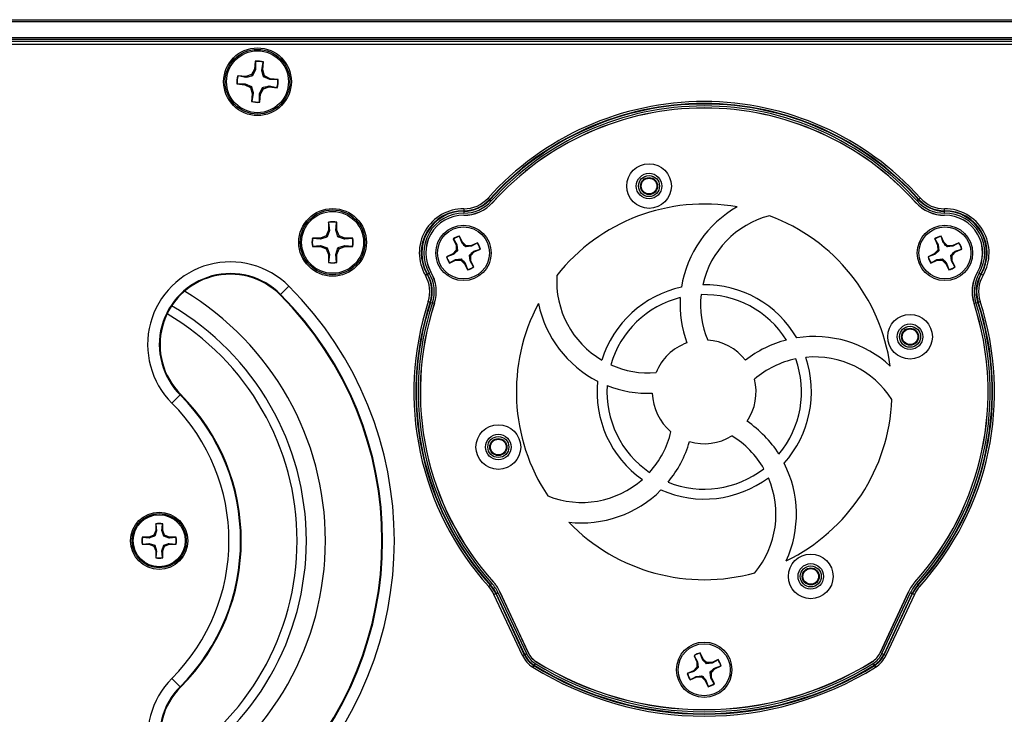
# Model space of a CAD drawing. Header units: inches. Extents: x 0.3 to 33.8, y 0.2 to 21.7.
# Tile 14 of 72: x 8.177 to 8.673, y 9.859 to 10.209. Entities that reach past the tile are written whole.
import ezdxf

# ---------------------------------------------------------------- set-up
doc = ezdxf.new("R2010")
doc.units = ezdxf.units.IN
doc.header["$MEASUREMENT"] = 0

msp = doc.modelspace()

# ---------------------------------------------------------------- linework, layer by layer
at = {"color": 7, "linetype": 'Continuous', "lineweight": 25}
for p, q in [((3.732059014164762, 10.20923298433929), (13.31205901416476, 10.20923298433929)), ((13.31205901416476, 10.2082329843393), (3.732059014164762, 10.2082329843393)), ((3.732059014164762, 10.20023298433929), (13.31205901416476, 10.20023298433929)), ((13.31205901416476, 10.19923298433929), (3.732059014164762, 10.19923298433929)), ((13.31205901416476, 10.19823298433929), (3.732059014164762, 10.19823298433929)), ((9.318124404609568, 10.19673298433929), (7.725993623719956, 10.19673298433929)), ((8.295930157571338, 10.18832153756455), (8.2955552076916, 10.18428397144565)), ((8.29599328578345, 10.1881730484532), (8.295930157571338, 10.18832153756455)), ((8.29599328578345, 10.1881730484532), (8.296023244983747, 10.18414483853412)), ((8.299211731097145, 10.18384873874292), (8.29998294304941, 10.18780254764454)), ((8.299697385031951, 10.1838993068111), (8.300072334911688, 10.18793687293)), ((8.29998294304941, 10.18780254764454), (8.300072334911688, 10.18793687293)), ((8.2955552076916, 10.18428397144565), (8.294107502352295, 10.18153880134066)), ((8.296023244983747, 10.18414483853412), (8.29460609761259, 10.18093812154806)), ((8.296023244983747, 10.18414483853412), (8.2955552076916, 10.18428397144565)), ((8.299211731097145, 10.18384873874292), (8.299697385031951, 10.1838993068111)), ((8.300614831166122, 10.18093449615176), (8.299697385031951, 10.1838993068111)), ((8.286868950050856, 10.17691725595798), (8.286720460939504, 10.17685412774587)), ((8.286720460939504, 10.17685412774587), (8.290758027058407, 10.17647917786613)), ((8.286868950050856, 10.17691725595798), (8.290897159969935, 10.17694721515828)), ((8.29114269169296, 10.18062135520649), (8.287105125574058, 10.18099630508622)), ((8.287239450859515, 10.18090691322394), (8.287105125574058, 10.18099630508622)), ((8.291193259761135, 10.18013570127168), (8.287239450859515, 10.18090691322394)), ((8.290897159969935, 10.17694721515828), (8.290758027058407, 10.17647917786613)), ((8.290897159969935, 10.17694721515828), (8.294103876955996, 10.17553006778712)), ((8.294107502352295, 10.18153880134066), (8.29114269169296, 10.18062135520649)), ((8.291193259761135, 10.18013570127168), (8.29114269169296, 10.18062135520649)), ((8.29460609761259, 10.18093812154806), (8.294107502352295, 10.18153880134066)), ((8.300014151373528, 10.18043590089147), (8.300614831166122, 10.18093449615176)), ((8.303220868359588, 10.17901875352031), (8.300014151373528, 10.18043590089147)), ((8.303360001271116, 10.17948679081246), (8.300614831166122, 10.18093449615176)), ((8.303220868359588, 10.17901875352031), (8.303360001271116, 10.17948679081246)), ((8.307249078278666, 10.17904871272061), (8.303220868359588, 10.17901875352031)), ((8.30739756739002, 10.17911184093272), (8.303360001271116, 10.17948679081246)), ((8.307249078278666, 10.17904871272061), (8.30739756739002, 10.17911184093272)), ((8.290758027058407, 10.17647917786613), (8.293503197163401, 10.17503147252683)), ((8.294103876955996, 10.17553006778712), (8.293503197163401, 10.17503147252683)), ((8.293503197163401, 10.17503147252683), (8.294420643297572, 10.1720666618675)), ((8.294420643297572, 10.1720666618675), (8.294045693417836, 10.16802909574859)), ((8.294906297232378, 10.17211722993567), (8.294135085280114, 10.16816342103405)), ((8.294906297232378, 10.17211722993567), (8.294420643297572, 10.1720666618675)), ((8.298094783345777, 10.17182113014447), (8.299511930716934, 10.17502784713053)), ((8.298124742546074, 10.16779292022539), (8.298094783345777, 10.17182113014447)), ((8.298094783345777, 10.17182113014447), (8.298562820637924, 10.17168199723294)), ((8.298562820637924, 10.17168199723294), (8.300010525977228, 10.17442716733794)), ((8.299511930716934, 10.17502784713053), (8.300010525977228, 10.17442716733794)), ((8.300010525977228, 10.17442716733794), (8.302975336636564, 10.17534461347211)), ((8.302924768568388, 10.17583026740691), (8.302975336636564, 10.17534461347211)), ((8.302924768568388, 10.17583026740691), (8.306878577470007, 10.17505905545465)), ((8.302975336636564, 10.17534461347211), (8.307012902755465, 10.17496966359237)), ((8.306878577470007, 10.17505905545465), (8.307012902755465, 10.17496966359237)), ((8.294135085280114, 10.16816342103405), (8.294045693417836, 10.16802909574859)), ((8.298124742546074, 10.16779292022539), (8.298187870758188, 10.16764443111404)), ((8.298187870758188, 10.16764443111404), (8.298562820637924, 10.17168199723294)), ((8.413181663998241, 10.11938446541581), (8.413913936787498, 10.11872769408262)), ((8.41409851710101, 10.11856214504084), (8.413913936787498, 10.11872769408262)), ((8.41409851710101, 10.11856214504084), (8.414830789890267, 10.11790537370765)), ((8.630019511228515, 10.11856214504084), (8.629287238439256, 10.11790537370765)), ((8.630019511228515, 10.11856214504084), (8.630204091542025, 10.11872769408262)), ((8.630936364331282, 10.11938446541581), (8.630204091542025, 10.11872769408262)), ((8.400963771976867, 10.11275437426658), (8.400956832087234, 10.11177074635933)), ((8.400963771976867, 10.11275437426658), (8.40096552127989, 10.1130023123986)), ((8.400972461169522, 10.11398594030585), (8.40096552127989, 10.1130023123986)), ((8.643152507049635, 10.1130023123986), (8.643145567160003, 10.11398594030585)), ((8.643154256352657, 10.11275437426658), (8.643152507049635, 10.1130023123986)), ((8.64316119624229, 10.11177074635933), (8.643154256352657, 10.11275437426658)), ((8.332808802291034, 10.10319771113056), (8.331621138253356, 10.10033043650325)), ((8.333287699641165, 10.10310245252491), (8.332173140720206, 10.0997784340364)), ((8.332808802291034, 10.10725264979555), (8.332808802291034, 10.10319771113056)), ((8.332885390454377, 10.10711063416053), (8.332808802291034, 10.10725264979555)), ((8.333287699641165, 10.10310245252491), (8.332808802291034, 10.10319771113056)), ((8.332885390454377, 10.10711063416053), (8.333287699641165, 10.10310245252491)), ((8.336489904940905, 10.10310245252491), (8.336892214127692, 10.10711063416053)), ((8.336489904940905, 10.10310245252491), (8.336968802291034, 10.10319771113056)), ((8.336892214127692, 10.10711063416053), (8.336968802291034, 10.10725264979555)), ((8.336968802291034, 10.10319771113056), (8.336968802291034, 10.10725264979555)), ((8.338156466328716, 10.10033043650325), (8.336968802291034, 10.10319771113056)), ((8.328753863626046, 10.09914277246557), (8.324698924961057, 10.09914277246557)), ((8.32484094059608, 10.09906618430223), (8.324698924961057, 10.09914277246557)), ((8.328849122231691, 10.09866387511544), (8.32484094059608, 10.09906618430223)), ((8.331621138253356, 10.10033043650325), (8.328753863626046, 10.09914277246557)), ((8.328849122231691, 10.09866387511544), (8.328753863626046, 10.09914277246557)), ((8.332173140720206, 10.0997784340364), (8.331621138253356, 10.10033043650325)), ((8.337604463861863, 10.0997784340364), (8.338156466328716, 10.10033043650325)), ((8.340928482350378, 10.09866387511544), (8.337604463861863, 10.0997784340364)), ((8.341023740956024, 10.09914277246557), (8.338156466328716, 10.10033043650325)), ((8.340928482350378, 10.09866387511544), (8.341023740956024, 10.09914277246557)), ((8.34493666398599, 10.09906618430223), (8.340928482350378, 10.09866387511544)), ((8.345078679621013, 10.09914277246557), (8.341023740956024, 10.09914277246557)), ((8.34493666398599, 10.09906618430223), (8.345078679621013, 10.09914277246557)), ((8.39568629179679, 10.09880141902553), (8.397094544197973, 10.09570116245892)), ((8.395794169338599, 10.0987194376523), (8.39568629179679, 10.09880141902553)), ((8.395794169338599, 10.0987194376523), (8.397493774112, 10.09579464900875)), ((8.39885763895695, 10.10011098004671), (8.398866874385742, 10.10024615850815)), ((8.399942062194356, 10.09690675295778), (8.39885763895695, 10.10011098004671)), ((8.400275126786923, 10.09714590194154), (8.398866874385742, 10.10024615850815)), ((8.63817340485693, 10.09880141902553), (8.63958165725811, 10.09570116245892)), ((8.638281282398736, 10.0987194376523), (8.63817340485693, 10.09880141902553)), ((8.638281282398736, 10.0987194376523), (8.639980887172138, 10.09579464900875)), ((8.641344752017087, 10.10011098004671), (8.64135398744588, 10.10024615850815)), ((8.642429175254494, 10.09690675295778), (8.641344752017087, 10.10011098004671)), ((8.64276223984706, 10.09714590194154), (8.64135398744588, 10.10024615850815)), ((8.32484094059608, 10.09505936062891), (8.324698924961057, 10.09498277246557)), ((8.324698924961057, 10.09498277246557), (8.328753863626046, 10.09498277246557)), ((8.32484094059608, 10.09505936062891), (8.328849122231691, 10.0954616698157)), ((8.328849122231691, 10.0954616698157), (8.328753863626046, 10.09498277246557)), ((8.328753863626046, 10.09498277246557), (8.331621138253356, 10.09379510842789)), ((8.328849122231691, 10.0954616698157), (8.332173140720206, 10.09434711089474)), ((8.332173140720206, 10.09434711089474), (8.331621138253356, 10.09379510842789)), ((8.331621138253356, 10.09379510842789), (8.332808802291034, 10.09092783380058)), ((8.336489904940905, 10.09102309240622), (8.337604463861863, 10.09434711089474)), ((8.336968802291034, 10.09092783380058), (8.338156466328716, 10.09379510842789)), ((8.337604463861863, 10.09434711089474), (8.338156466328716, 10.09379510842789)), ((8.338156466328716, 10.09379510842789), (8.341023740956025, 10.09498277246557)), ((8.340928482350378, 10.0954616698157), (8.34493666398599, 10.09505936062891)), ((8.340928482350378, 10.0954616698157), (8.341023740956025, 10.09498277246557)), ((8.341023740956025, 10.09498277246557), (8.345078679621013, 10.09498277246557)), ((8.34493666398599, 10.09505936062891), (8.345078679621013, 10.09498277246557)), ((8.397182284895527, 10.09309648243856), (8.395402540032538, 10.09119265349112)), ((8.397493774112, 10.09579464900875), (8.397094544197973, 10.09570116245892)), ((8.397094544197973, 10.09570116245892), (8.397182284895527, 10.09309648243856)), ((8.397796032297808, 10.09286614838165), (8.397182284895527, 10.09309648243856)), ((8.397493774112, 10.09579464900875), (8.397796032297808, 10.09286614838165)), ((8.399942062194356, 10.09690675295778), (8.400275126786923, 10.09714590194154)), ((8.402178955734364, 10.09536615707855), (8.400275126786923, 10.09714590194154)), ((8.40194862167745, 10.09475240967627), (8.402178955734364, 10.09536615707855)), ((8.404877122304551, 10.09505466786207), (8.40194862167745, 10.09475240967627)), ((8.404783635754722, 10.0954538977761), (8.402178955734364, 10.09536615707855)), ((8.407883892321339, 10.09686215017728), (8.404783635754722, 10.0954538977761)), ((8.404877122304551, 10.09505466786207), (8.404783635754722, 10.0954538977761)), ((8.40780191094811, 10.09675427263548), (8.404877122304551, 10.09505466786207)), ((8.405989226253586, 10.09260637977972), (8.409193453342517, 10.09369080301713)), ((8.405989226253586, 10.09260637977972), (8.406228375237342, 10.09227331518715)), ((8.406228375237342, 10.09227331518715), (8.409328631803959, 10.09368156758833)), ((8.40780191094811, 10.09675427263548), (8.407883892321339, 10.09686215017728)), ((8.409193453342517, 10.09369080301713), (8.409328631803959, 10.09368156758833)), ((8.639669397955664, 10.09309648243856), (8.637889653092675, 10.09119265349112)), ((8.639980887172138, 10.09579464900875), (8.63958165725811, 10.09570116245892)), ((8.63958165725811, 10.09570116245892), (8.639669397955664, 10.09309648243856)), ((8.640283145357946, 10.09286614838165), (8.639669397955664, 10.09309648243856)), ((8.639980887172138, 10.09579464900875), (8.640283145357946, 10.09286614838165)), ((8.642429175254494, 10.09690675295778), (8.64276223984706, 10.09714590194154)), ((8.644666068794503, 10.09536615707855), (8.64276223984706, 10.09714590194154)), ((8.64443573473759, 10.09475240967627), (8.644666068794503, 10.09536615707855)), ((8.64736423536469, 10.09505466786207), (8.64443573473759, 10.09475240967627)), ((8.64727074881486, 10.0954538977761), (8.644666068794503, 10.09536615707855)), ((8.650371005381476, 10.09686215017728), (8.64727074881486, 10.0954538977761)), ((8.64736423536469, 10.09505466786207), (8.64727074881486, 10.0954538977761)), ((8.650289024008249, 10.09675427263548), (8.64736423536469, 10.09505466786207)), ((8.648476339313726, 10.09260637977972), (8.651680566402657, 10.09369080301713)), ((8.648476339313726, 10.09260637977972), (8.64871548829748, 10.09227331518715)), ((8.64871548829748, 10.09227331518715), (8.651815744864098, 10.09368156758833)), ((8.650289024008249, 10.09675427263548), (8.650371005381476, 10.09686215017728)), ((8.651680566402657, 10.09369080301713), (8.651815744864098, 10.09368156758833)), ((8.333287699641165, 10.09102309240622), (8.332808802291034, 10.09092783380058)), ((8.332808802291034, 10.09092783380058), (8.332808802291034, 10.08687289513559)), ((8.333287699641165, 10.09102309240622), (8.332885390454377, 10.08701491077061)), ((8.336892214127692, 10.08701491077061), (8.336489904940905, 10.09102309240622)), ((8.336489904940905, 10.09102309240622), (8.336968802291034, 10.09092783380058)), ((8.336968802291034, 10.08687289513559), (8.336968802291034, 10.09092783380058)), ((8.395402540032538, 10.09119265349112), (8.39230228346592, 10.08978440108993)), ((8.392437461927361, 10.08977516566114), (8.39230228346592, 10.08978440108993)), ((8.395641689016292, 10.09085958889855), (8.392437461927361, 10.08977516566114)), ((8.39374702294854, 10.08660381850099), (8.396847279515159, 10.08801207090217)), ((8.393829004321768, 10.08671169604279), (8.39675379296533, 10.08841130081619)), ((8.395641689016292, 10.09085958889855), (8.395402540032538, 10.09119265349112)), ((8.39675379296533, 10.08841130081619), (8.399682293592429, 10.088713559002)), ((8.39675379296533, 10.08841130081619), (8.396847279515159, 10.08801207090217)), ((8.396847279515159, 10.08801207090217), (8.399451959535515, 10.08809981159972)), ((8.399682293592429, 10.088713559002), (8.399451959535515, 10.08809981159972)), ((8.399451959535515, 10.08809981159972), (8.401355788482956, 10.08632006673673)), ((8.404137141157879, 10.08767131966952), (8.403834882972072, 10.09059982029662)), ((8.403834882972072, 10.09059982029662), (8.404448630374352, 10.09036948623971)), ((8.404137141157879, 10.08767131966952), (8.404536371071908, 10.08776480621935)), ((8.405836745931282, 10.08474653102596), (8.404137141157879, 10.08767131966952)), ((8.404448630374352, 10.09036948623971), (8.406228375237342, 10.09227331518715)), ((8.404536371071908, 10.08776480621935), (8.404448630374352, 10.09036948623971)), ((8.405944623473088, 10.08466454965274), (8.404536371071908, 10.08776480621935)), ((8.637889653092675, 10.09119265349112), (8.634789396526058, 10.08978440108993)), ((8.6349245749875, 10.08977516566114), (8.634789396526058, 10.08978440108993)), ((8.63812880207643, 10.09085958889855), (8.6349245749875, 10.08977516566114)), ((8.63623413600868, 10.08660381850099), (8.639334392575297, 10.08801207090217)), ((8.636316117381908, 10.08671169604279), (8.639240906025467, 10.08841130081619)), ((8.63812880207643, 10.09085958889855), (8.637889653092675, 10.09119265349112)), ((8.639240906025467, 10.08841130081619), (8.642169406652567, 10.088713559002)), ((8.639240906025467, 10.08841130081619), (8.639334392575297, 10.08801207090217)), ((8.639334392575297, 10.08801207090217), (8.641939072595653, 10.08809981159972)), ((8.642169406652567, 10.088713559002), (8.641939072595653, 10.08809981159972)), ((8.641939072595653, 10.08809981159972), (8.643842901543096, 10.08632006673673)), ((8.646624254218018, 10.08767131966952), (8.64632199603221, 10.09059982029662)), ((8.64632199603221, 10.09059982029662), (8.646935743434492, 10.09036948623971)), ((8.646624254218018, 10.08767131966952), (8.647023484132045, 10.08776480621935)), ((8.64832385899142, 10.08474653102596), (8.646624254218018, 10.08767131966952)), ((8.646935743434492, 10.09036948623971), (8.64871548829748, 10.09227331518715)), ((8.647023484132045, 10.08776480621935), (8.646935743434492, 10.09036948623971)), ((8.648431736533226, 10.08466454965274), (8.647023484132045, 10.08776480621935)), ((8.332885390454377, 10.08701491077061), (8.332808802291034, 10.08687289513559)), ((8.336892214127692, 10.08701491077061), (8.336968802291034, 10.08687289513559)), ((8.393829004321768, 10.08671169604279), (8.39374702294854, 10.08660381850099)), ((8.401688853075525, 10.08655921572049), (8.401355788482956, 10.08632006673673)), ((8.401355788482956, 10.08632006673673), (8.402764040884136, 10.08321981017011)), ((8.401688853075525, 10.08655921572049), (8.402773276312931, 10.08335498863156)), ((8.402773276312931, 10.08335498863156), (8.402764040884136, 10.08321981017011)), ((8.405836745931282, 10.08474653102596), (8.405944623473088, 10.08466454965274)), ((8.636316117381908, 10.08671169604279), (8.63623413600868, 10.08660381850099)), ((8.644175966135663, 10.08655921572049), (8.643842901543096, 10.08632006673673)), ((8.643842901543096, 10.08632006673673), (8.645251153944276, 10.08321981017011)), ((8.644175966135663, 10.08655921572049), (8.64526038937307, 10.08335498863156)), ((8.64526038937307, 10.08335498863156), (8.645251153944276, 10.08321981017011)), ((8.64832385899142, 10.08474653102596), (8.648431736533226, 10.08466454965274)), ((8.381622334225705, 10.08047053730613), (8.382470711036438, 10.08096836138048)), ((8.382684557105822, 10.08109384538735), (8.382470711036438, 10.08096836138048)), ((8.382684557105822, 10.08109384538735), (8.383532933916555, 10.08159166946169)), ((8.66058509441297, 10.08159166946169), (8.6614334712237, 10.08109384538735)), ((8.6614334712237, 10.08109384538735), (8.661647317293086, 10.08096836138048)), ((8.661647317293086, 10.08096836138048), (8.662495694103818, 10.08047053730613)), ((8.312848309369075, 10.07502227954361), (8.30868837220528, 10.07086234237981)), ((8.308441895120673, 10.07061586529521), (8.30868837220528, 10.07086234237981)), ((8.383051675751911, 10.06719779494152), (8.383986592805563, 10.06689201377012)), ((8.384222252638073, 10.06681493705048), (8.383986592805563, 10.06689201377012)), ((8.384222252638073, 10.06681493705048), (8.385157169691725, 10.06650915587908)), ((8.6589608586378, 10.06650915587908), (8.65989577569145, 10.06681493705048)), ((8.65989577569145, 10.06681493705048), (8.66013143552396, 10.06689201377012)), ((8.66013143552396, 10.06689201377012), (8.661066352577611, 10.06719779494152)), ((8.258085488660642, 10.02025945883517), (8.253925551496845, 10.01609952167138)), ((8.25833196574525, 10.02050593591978), (8.258085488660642, 10.02025945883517)), ((8.245804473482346, 9.955289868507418), (8.245804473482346, 9.95188475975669)), ((8.245868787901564, 9.955170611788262), (8.245804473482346, 9.955289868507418)), ((8.245868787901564, 9.955170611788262), (8.246206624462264, 9.951804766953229)), ((8.248895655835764, 9.951804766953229), (8.249233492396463, 9.955170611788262)), ((8.249233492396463, 9.955170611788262), (8.24929780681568, 9.955289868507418)), ((8.24929780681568, 9.95188475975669), (8.24929780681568, 9.955289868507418)), ((8.244807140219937, 9.94947698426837), (8.24239936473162, 9.948479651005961)), ((8.245804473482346, 9.95188475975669), (8.244807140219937, 9.94947698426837)), ((8.245270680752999, 9.949013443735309), (8.244807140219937, 9.94947698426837)), ((8.246206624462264, 9.951804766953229), (8.245270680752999, 9.949013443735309)), ((8.246206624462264, 9.951804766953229), (8.245804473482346, 9.95188475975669)), ((8.248895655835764, 9.951804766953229), (8.24929780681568, 9.95188475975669)), ((8.25029514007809, 9.94947698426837), (8.24929780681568, 9.95188475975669)), ((8.24983159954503, 9.949013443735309), (8.25029514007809, 9.94947698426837)), ((8.25262292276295, 9.948077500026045), (8.24983159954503, 9.949013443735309)), ((8.252702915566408, 9.948479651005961), (8.25029514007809, 9.94947698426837)), ((8.24239936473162, 9.948479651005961), (8.238994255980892, 9.948479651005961)), ((8.239113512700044, 9.948415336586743), (8.238994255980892, 9.948479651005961)), ((8.239113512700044, 9.945050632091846), (8.238994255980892, 9.944986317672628)), ((8.238994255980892, 9.944986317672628), (8.24239936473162, 9.944986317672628)), ((8.242479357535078, 9.948077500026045), (8.239113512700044, 9.948415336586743)), ((8.239113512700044, 9.945050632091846), (8.242479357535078, 9.945388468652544)), ((8.242479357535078, 9.948077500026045), (8.24239936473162, 9.948479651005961)), ((8.242479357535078, 9.945388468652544), (8.24239936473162, 9.944986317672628)), ((8.24239936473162, 9.944986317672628), (8.244807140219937, 9.943988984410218)), ((8.242479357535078, 9.945388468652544), (8.245270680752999, 9.944452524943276)), ((8.245270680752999, 9.944452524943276), (8.244807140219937, 9.943988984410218)), ((8.244807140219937, 9.943988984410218), (8.245804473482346, 9.9415812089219)), ((8.248895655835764, 9.94166120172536), (8.24983159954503, 9.944452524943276)), ((8.24929780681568, 9.9415812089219), (8.25029514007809, 9.943988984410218)), ((8.24983159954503, 9.944452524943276), (8.25029514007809, 9.943988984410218)), ((8.25029514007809, 9.943988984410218), (8.252702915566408, 9.944986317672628)), ((8.25262292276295, 9.948077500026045), (8.252702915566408, 9.948479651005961)), ((8.255988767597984, 9.948415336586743), (8.25262292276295, 9.948077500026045)), ((8.25262292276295, 9.945388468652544), (8.255988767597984, 9.945050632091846)), ((8.25262292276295, 9.945388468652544), (8.252702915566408, 9.944986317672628)), ((8.256108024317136, 9.948479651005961), (8.252702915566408, 9.948479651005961)), ((8.252702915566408, 9.944986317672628), (8.256108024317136, 9.944986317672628)), ((8.255988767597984, 9.948415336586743), (8.256108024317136, 9.948479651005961)), ((8.255988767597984, 9.945050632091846), (8.256108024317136, 9.944986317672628)), ((8.246206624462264, 9.94166120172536), (8.245804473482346, 9.9415812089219)), ((8.245804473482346, 9.9415812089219), (8.245804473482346, 9.938176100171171)), ((8.246206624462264, 9.94166120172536), (8.245868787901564, 9.938295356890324)), ((8.249233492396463, 9.938295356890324), (8.248895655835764, 9.94166120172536)), ((8.248895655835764, 9.94166120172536), (8.24929780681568, 9.9415812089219)), ((8.24929780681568, 9.938176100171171), (8.24929780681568, 9.9415812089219)), ((8.245868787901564, 9.938295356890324), (8.245804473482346, 9.938176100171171)), ((8.249233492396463, 9.938295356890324), (8.24929780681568, 9.938176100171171)), ((8.41351162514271, 9.923714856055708), (8.414241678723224, 9.92437409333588)), ((8.414425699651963, 9.9245402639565), (8.414241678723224, 9.92437409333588)), ((8.414425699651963, 9.9245402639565), (8.415155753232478, 9.925199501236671)), ((8.628962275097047, 9.92519950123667), (8.62969232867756, 9.9245402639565)), ((8.62969232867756, 9.9245402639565), (8.6298763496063, 9.92437409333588)), ((8.6298763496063, 9.92437409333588), (8.630606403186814, 9.923714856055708)), ((8.416178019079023, 9.919692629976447), (8.417069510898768, 9.920108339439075)), ((8.430526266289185, 9.888922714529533), (8.416178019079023, 9.919692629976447)), ((8.417294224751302, 9.92021312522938), (8.417069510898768, 9.920108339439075)), ((8.417069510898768, 9.920108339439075), (8.431417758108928, 9.889338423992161)), ((8.417294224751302, 9.92021312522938), (8.418185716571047, 9.920628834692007)), ((8.431642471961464, 9.889443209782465), (8.417294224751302, 9.92021312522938)), ((8.418185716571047, 9.920628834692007), (8.432533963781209, 9.889858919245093)), ((8.41910835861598, 9.92105906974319), (8.43345660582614, 9.890289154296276)), ((8.433485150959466, 9.89030246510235), (8.419136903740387, 9.921072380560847)), ((8.624981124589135, 9.921072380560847), (8.610632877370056, 9.89030246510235)), ((8.610661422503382, 9.890289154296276), (8.625009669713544, 9.92105906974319)), ((8.611584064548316, 9.889858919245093), (8.625932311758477, 9.920628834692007)), ((8.62682380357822, 9.92021312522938), (8.61247555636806, 9.889443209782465)), ((8.612700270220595, 9.889338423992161), (8.627048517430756, 9.920108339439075)), ((8.6279400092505, 9.919692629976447), (8.61359176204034, 9.888922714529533)), ((8.625932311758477, 9.920628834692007), (8.62682380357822, 9.92021312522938)), ((8.62682380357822, 9.92021312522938), (8.627048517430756, 9.920108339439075)), ((8.627048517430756, 9.920108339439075), (8.6279400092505, 9.919692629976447)), ((8.430526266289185, 9.888922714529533), (8.431417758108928, 9.889338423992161)), ((8.431642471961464, 9.889443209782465), (8.431417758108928, 9.889338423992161)), ((8.431642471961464, 9.889443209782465), (8.432533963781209, 9.889858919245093)), ((8.520101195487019, 9.890110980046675), (8.520110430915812, 9.890246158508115)), ((8.521185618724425, 9.886906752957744), (8.520101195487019, 9.890110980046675)), ((8.521518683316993, 9.887145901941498), (8.520110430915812, 9.890246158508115)), ((8.611584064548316, 9.889858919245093), (8.61247555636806, 9.889443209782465)), ((8.61247555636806, 9.889443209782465), (8.612700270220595, 9.889338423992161)), ((8.612700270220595, 9.889338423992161), (8.61359176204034, 9.888922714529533)), ((8.436892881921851, 9.884940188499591), (8.436372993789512, 9.884105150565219)), ((8.51692984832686, 9.888801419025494), (8.518338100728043, 9.885701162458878)), ((8.517037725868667, 9.888719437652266), (8.51692984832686, 9.888801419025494)), ((8.517037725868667, 9.888719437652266), (8.51873733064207, 9.885794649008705)), ((8.51873733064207, 9.885794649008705), (8.518338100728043, 9.885701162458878)), ((8.518338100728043, 9.885701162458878), (8.518425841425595, 9.883096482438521)), ((8.51873733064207, 9.885794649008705), (8.519039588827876, 9.882866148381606)), ((8.521185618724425, 9.886906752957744), (8.521518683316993, 9.887145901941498)), ((8.523422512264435, 9.88536615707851), (8.521518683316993, 9.887145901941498)), ((8.52319217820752, 9.884752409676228), (8.523422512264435, 9.88536615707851)), ((8.52612067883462, 9.885054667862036), (8.52319217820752, 9.884752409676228)), ((8.52602719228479, 9.885453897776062), (8.523422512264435, 9.88536615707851)), ((8.529127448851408, 9.886862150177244), (8.52602719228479, 9.885453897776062)), ((8.52612067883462, 9.885054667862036), (8.52602719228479, 9.885453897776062)), ((8.52904546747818, 9.886754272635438), (8.52612067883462, 9.885054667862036)), ((8.52904546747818, 9.886754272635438), (8.529127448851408, 9.886862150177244)), ((8.607225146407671, 9.884940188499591), (8.607745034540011, 9.884105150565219)), ((8.436241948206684, 9.88389466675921), (8.435722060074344, 9.883059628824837)), ((8.436372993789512, 9.884105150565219), (8.436241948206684, 9.88389466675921)), ((8.516646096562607, 9.881192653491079), (8.51354583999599, 9.879784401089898)), ((8.51368101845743, 9.879775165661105), (8.51354583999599, 9.879784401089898)), ((8.516885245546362, 9.880859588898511), (8.51368101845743, 9.879775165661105)), ((8.518425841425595, 9.883096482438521), (8.516646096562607, 9.881192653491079)), ((8.516885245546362, 9.880859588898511), (8.516646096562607, 9.881192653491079)), ((8.519039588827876, 9.882866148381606), (8.518425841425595, 9.883096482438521)), ((8.525380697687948, 9.877671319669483), (8.525078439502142, 9.880599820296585)), ((8.525078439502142, 9.880599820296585), (8.525692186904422, 9.88036948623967)), ((8.525692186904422, 9.88036948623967), (8.527471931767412, 9.882273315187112)), ((8.525779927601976, 9.877764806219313), (8.525692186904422, 9.88036948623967)), ((8.527232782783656, 9.882606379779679), (8.530437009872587, 9.883690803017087)), ((8.527232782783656, 9.882606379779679), (8.527471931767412, 9.882273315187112)), ((8.527471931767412, 9.882273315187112), (8.530572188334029, 9.883681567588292)), ((8.530437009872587, 9.883690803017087), (8.530572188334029, 9.883681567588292)), ((8.607745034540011, 9.884105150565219), (8.607876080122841, 9.88389466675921)), ((8.607876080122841, 9.88389466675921), (8.60839596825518, 9.883059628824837)), ((8.258085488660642, 9.873206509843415), (8.253925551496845, 9.87736644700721)), ((8.51499057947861, 9.876603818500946), (8.518090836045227, 9.878012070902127)), ((8.515072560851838, 9.876711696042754), (8.51499057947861, 9.876603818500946)), ((8.515072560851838, 9.876711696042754), (8.517997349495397, 9.878411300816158)), ((8.517997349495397, 9.878411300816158), (8.520925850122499, 9.878713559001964)), ((8.517997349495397, 9.878411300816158), (8.518090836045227, 9.878012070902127)), ((8.518090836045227, 9.878012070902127), (8.520695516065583, 9.878099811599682)), ((8.520925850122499, 9.878713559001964), (8.520695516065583, 9.878099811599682)), ((8.520695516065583, 9.878099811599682), (8.522599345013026, 9.876320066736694)), ((8.522932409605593, 9.876559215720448), (8.522599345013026, 9.876320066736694)), ((8.522599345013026, 9.876320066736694), (8.524007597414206, 9.873219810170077)), ((8.522932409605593, 9.876559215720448), (8.524016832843, 9.873354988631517)), ((8.525380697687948, 9.877671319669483), (8.525779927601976, 9.877764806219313)), ((8.527080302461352, 9.874746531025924), (8.525380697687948, 9.877671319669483)), ((8.527188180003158, 9.874664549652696), (8.525779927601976, 9.877764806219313)), ((8.527080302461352, 9.874746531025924), (8.527188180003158, 9.874664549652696)), ((8.25833196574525, 9.872960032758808), (8.258085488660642, 9.873206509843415)), ((8.524016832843, 9.873354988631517), (8.524007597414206, 9.873219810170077))]:
    msp.add_line(p, q, dxfattribs=at)
for centre, radius in [((8.297059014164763, 10.17798298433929), 0.01704854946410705), ((8.297059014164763, 10.17798298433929), 0.01630572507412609), ((8.297059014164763, 10.1779829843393), 0.01559999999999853), ((8.494274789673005, 10.12542512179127), 0.01125000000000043), ((8.494274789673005, 10.12542512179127), 0.006425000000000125), ((8.494274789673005, 10.12542512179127), 0.005291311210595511), ((8.494274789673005, 10.12542512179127), 0.004291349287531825), ((8.494274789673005, 10.12542512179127), 0.003949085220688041), ((8.334888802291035, 10.09706277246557), 0.01704854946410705), ((8.334888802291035, 10.09706277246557), 0.01630572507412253), ((8.334888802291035, 10.09706277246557), 0.01560000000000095), ((8.40081545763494, 10.09173298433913), 0.01394999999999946), ((8.40081545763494, 10.09173298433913), 0.01310000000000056), ((8.643302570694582, 10.09173298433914), 0.01394999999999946), ((8.643302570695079, 10.09173298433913), 0.01309999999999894), ((8.625751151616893, 10.04951720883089), 0.01124999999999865), ((8.625751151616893, 10.04951720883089), 0.006425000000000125), ((8.625751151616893, 10.04951720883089), 0.005291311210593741), ((8.625751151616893, 10.04951720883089), 0.004291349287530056), ((8.625751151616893, 10.04951720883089), 0.003949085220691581), ((8.41836687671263, 9.99394875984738), 0.01124999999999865), ((8.41836687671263, 9.99394875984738), 0.006425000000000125), ((8.41836687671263, 9.99394875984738), 0.005291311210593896), ((8.41836687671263, 9.99394875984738), 0.00429134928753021), ((8.41836687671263, 9.99394875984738), 0.003949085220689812), ((8.247551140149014, 9.946732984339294), 0.01439854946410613), ((8.247551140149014, 9.946732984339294), 0.01365572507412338), ((8.247551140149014, 9.946732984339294), 0.01309999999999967), ((8.575734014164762, 9.928765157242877), 0.0112500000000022), ((8.575734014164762, 9.928765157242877), 0.006425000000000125), ((8.57573401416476, 9.928765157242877), 0.005291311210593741), ((8.57573401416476, 9.928765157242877), 0.004291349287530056), ((8.57573401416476, 9.928765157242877), 0.003949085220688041), ((8.522059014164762, 9.881732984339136), 0.01395000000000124), ((8.52205901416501, 9.881732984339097), 0.01309999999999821)]:
    msp.add_circle(centre, radius, dxfattribs=at)
for centre, radius, start, end in [((8.297059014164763, 10.1779829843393), 0.01039999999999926, 73.15746670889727, 96.2313847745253), ((8.297059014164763, 10.1779829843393), 0.01024564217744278, 73.41827507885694, 95.97057640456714), ((8.297059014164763, 10.1779829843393), 0.01040000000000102, 163.1574667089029, 186.2313847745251), ((8.297059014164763, 10.1779829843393), 0.0102456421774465, 163.4182750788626, 185.9705764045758), ((8.297059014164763, 10.1779829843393), 0.0102456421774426, 343.4182750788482, 5.970576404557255), ((8.297059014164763, 10.1779829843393), 0.01039999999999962, 343.1574667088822, 6.23138477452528), ((8.297059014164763, 10.1779829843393), 0.01040000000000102, 253.1574667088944, 276.2313847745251), ((8.297059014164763, 10.1779829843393), 0.01024564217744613, 253.4182750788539, 275.970576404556), ((8.522059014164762, 10.02173298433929), 0.1462535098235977, 41.88875105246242, 138.1112489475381), ((8.522059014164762, 10.02173298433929), 0.1452698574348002, 41.88875105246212, 138.1112489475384), ((8.522059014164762, 10.02173298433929), 0.1450219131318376, 41.88875105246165, 138.1112489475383), ((8.522059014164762, 10.02173298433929), 0.1440382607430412, 41.88875105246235, 138.1112489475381), ((8.522059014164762, 10.02173298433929), 0.1430202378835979, 41.88875105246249, 138.1112489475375), ((8.522059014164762, 10.02173298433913), 0.1429887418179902, 41.88875105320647, 138.1112489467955), ((8.401087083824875, 10.13023202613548), 0.01846173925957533, 269.5957619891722, 318.1112489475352), ((8.401087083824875, 10.13023202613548), 0.01747808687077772, 269.5957619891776, 318.1112489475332), ((8.401087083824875, 10.13023202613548), 0.01723014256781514, 269.5957619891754, 318.1112489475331), ((8.401087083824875, 10.13023202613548), 0.01624649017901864, 269.5957619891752, 318.1112489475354), ((8.643030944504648, 10.13023202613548), 0.01846173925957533, 221.8887510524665, 270.4042380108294), ((8.643030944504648, 10.13023202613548), 0.01747808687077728, 221.8887510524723, 270.4042380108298), ((8.643030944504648, 10.13023202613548), 0.01723014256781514, 221.8887510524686, 270.4042380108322), ((8.643030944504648, 10.13023202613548), 0.01624649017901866, 221.8887510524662, 270.4042380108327), ((8.400815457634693, 10.09173298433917), 0.02225350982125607, 89.59576198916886, 210.4042380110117), ((8.400815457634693, 10.09173298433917), 0.02126985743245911, 89.59576198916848, 210.4042380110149), ((8.400815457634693, 10.09173298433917), 0.02102191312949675, 89.59576198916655, 210.4042380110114), ((8.401087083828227, 10.13023202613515), 0.01951125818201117, 269.5957619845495, 318.1112489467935), ((8.401087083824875, 10.13023202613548), 0.01947976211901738, 269.5957619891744, 318.1112489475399), ((8.522059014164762, 10.02173298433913), 0.09461125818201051, 79.91943011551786, 141.6631102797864), ((8.566454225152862, 10.06567505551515), 0.05653569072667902, 119.4949076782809, 171.013670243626), ((8.643030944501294, 10.13023202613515), 0.0195112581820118, 221.8887510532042, 270.4042380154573), ((8.643030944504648, 10.13023202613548), 0.01947976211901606, 221.8887510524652, 270.4042380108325), ((8.64330257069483, 10.09173298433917), 0.02225350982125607, 329.5957619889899, 90.40423801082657), ((8.64330257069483, 10.09173298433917), 0.0212698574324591, 329.5957619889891, 90.40423801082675), ((8.64330257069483, 10.09173298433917), 0.02102191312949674, 329.5957619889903, 90.4042380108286), ((8.334888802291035, 10.09706277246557), 0.01040000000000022, 78.46304096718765, 101.5369590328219), ((8.334888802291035, 10.09706277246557), 0.01024564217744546, 78.72384933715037, 101.2761506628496), ((8.400815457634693, 10.09173298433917), 0.02003826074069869, 89.59576198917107, 210.4042380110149), ((8.400815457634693, 10.09173298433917), 0.01902023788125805, 89.59576198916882, 210.404238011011), ((8.40081545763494, 10.09173298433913), 0.01898874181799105, 89.59576198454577, 210.4042380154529), ((8.566454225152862, 10.06567505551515), 0.0462284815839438, 104.4224092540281, 167.4398685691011), ((8.522059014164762, 10.02173298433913), 0.0946112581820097, 7.919430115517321, 69.66311027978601), ((8.64330257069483, 10.09173298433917), 0.02003826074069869, 329.5957619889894, 90.40423801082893), ((8.64330257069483, 10.09173298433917), 0.01902023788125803, 329.5957619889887, 90.40423801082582), ((8.643302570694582, 10.09173298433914), 0.01898874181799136, 329.5957619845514, 90.40423801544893), ((8.334888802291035, 10.09706277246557), 0.01040000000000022, 168.4630409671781, 191.5369590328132), ((8.334888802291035, 10.09706277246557), 0.01024564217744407, 168.7238493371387, 191.2761506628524), ((8.334888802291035, 10.09706277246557), 0.01024564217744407, 348.7238493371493, 11.27615066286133), ((8.334888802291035, 10.09706277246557), 0.01040000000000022, 348.4630409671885, 11.53695903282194), ((8.40081545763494, 10.09173298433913), 0.008733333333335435, 102.8923648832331, 125.9662829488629), ((8.40081545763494, 10.09173298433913), 0.008603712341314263, 103.1531732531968, 125.7054745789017), ((8.643302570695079, 10.09173298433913), 0.008733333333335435, 102.8923648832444, 125.9662829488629), ((8.643302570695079, 10.09173298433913), 0.008603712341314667, 103.1531732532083, 125.7054745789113), ((8.40081545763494, 10.09173298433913), 0.008603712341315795, 13.15317325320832, 35.70547457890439), ((8.40081545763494, 10.09173298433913), 0.00873333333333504, 12.89236488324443, 35.96628294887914), ((8.643302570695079, 10.09173298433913), 0.008603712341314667, 13.15317325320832, 35.70547457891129), ((8.643302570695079, 10.09173298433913), 0.008733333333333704, 12.89236488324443, 35.96628294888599), ((8.40081545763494, 10.09173298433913), 0.008733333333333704, 192.8923648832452, 215.9662829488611), ((8.40081545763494, 10.09173298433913), 0.008603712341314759, 193.1531732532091, 215.7054745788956), ((8.643302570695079, 10.09173298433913), 0.008733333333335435, 192.8923648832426, 215.9662829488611), ((8.643302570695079, 10.09173298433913), 0.008603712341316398, 193.1531732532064, 215.7054745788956), ((8.28338693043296, 10.04556090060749), 0.04166468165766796, 45, 225.0000000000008), ((8.334888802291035, 10.09706277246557), 0.01040000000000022, 258.4630409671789, 281.5369590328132), ((8.334888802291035, 10.09706277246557), 0.01024564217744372, 258.7238493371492, 281.2761506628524), ((8.40081545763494, 10.09173298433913), 0.008733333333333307, 282.8923648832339, 305.9662829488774), ((8.40081545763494, 10.09173298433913), 0.008603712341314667, 283.1531732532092, 305.7054745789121), ((8.643302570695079, 10.09173298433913), 0.008733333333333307, 282.8923648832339, 305.966282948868), ((8.643302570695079, 10.09173298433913), 0.008603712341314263, 283.1531732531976, 305.7054745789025), ((8.28338693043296, 10.04556090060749), 0.0357816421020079, 44.99999999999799, 225.0000000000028), ((8.28338693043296, 10.04556090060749), 0.03543307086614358, 45, 225.0000000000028), ((8.367610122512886, 10.07224822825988), 0.01624649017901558, 341.8887510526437, 30.40423801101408), ((8.367610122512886, 10.07224822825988), 0.01723014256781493, 341.8887510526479, 30.40423801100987), ((8.367610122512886, 10.07224822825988), 0.01747808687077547, 341.8887510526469, 30.40423801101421), ((8.367610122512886, 10.07224822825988), 0.01846173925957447, 341.8887510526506, 30.40423801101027), ((8.367610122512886, 10.07224822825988), 0.01947976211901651, 341.8887510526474, 30.40423801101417), ((8.36761012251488, 10.07224822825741), 0.01951125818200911, 341.8887510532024, 30.40423801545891), ((8.493986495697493, 10.07753418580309), 0.04622848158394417, 176.4224092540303, 239.439868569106), ((8.676507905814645, 10.07224822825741), 0.01951125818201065, 149.5957619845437, 198.1112489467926), ((8.676507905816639, 10.07224822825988), 0.01947976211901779, 149.5957619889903, 198.1112489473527), ((8.676507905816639, 10.07224822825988), 0.01846173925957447, 149.5957619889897, 198.111248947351), ((8.676507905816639, 10.07224822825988), 0.01747808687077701, 149.5957619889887, 198.111248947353), ((8.676507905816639, 10.07224822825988), 0.01723014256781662, 149.5957619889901, 198.1112489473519), ((8.676507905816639, 10.07224822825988), 0.01624649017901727, 149.5957619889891, 198.111248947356), ((8.184559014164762, 9.946732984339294), 0.1814284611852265, 315.0000000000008, 45.0000000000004), ((8.522059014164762, 10.02173298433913), 0.05399999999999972, 102.2379981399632, 162.7713361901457), ((8.522059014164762, 10.02173298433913), 0.05400000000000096, 30.23799813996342, 90.77133619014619), ((8.184559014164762, 9.946732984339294), 0.1467276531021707, 301.0653816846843, 58.93461831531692), ((8.184559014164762, 9.946732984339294), 0.1751968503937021, 315.0000000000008, 45.00000000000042), ((8.184559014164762, 9.946732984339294), 0.1755454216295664, 315.0000000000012, 45), ((8.522059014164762, 10.02173298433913), 0.04900000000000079, 104.2100195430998, 163.82261903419), ((8.566454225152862, 10.06567505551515), 0.05653569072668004, 176.3911220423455, 199.9546303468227), ((8.566454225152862, 10.06567505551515), 0.04622848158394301, 173.7495155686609, 202.7097789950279), ((8.522059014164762, 10.02173298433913), 0.04900000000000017, 32.21001954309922, 91.82261903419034), ((8.184559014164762, 9.946732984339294), 0.1371010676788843, 300.3354074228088, 59.66459257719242), ((8.522059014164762, 10.02173298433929), 0.1462535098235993, 161.8887510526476, 222.0819886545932), ((8.522059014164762, 10.02173298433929), 0.1452698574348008, 161.8887510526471, 222.0819886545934), ((8.522059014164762, 10.02173298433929), 0.1450219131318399, 161.8887510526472, 222.081988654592), ((8.522059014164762, 10.02173298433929), 0.1440382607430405, 161.8887510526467, 222.0819886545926), ((8.522059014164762, 10.02173298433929), 0.1430202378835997, 161.8887510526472, 222.0819886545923), ((8.522059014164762, 10.02173298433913), 0.1429887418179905, 161.8887510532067, 222.081988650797), ((8.522059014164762, 10.02173298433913), 0.09461125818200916, 151.9194301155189, 213.6631102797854), ((8.493986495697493, 10.07753418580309), 0.05653569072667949, 191.494907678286, 243.0136702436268), ((8.522059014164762, 10.02173298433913), 0.1429887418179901, 317.9180113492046, 18.11124894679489), ((8.522059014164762, 10.02173298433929), 0.1430202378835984, 317.9180113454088, 18.11124894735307), ((8.522059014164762, 10.02173298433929), 0.1440382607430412, 317.9180113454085, 18.11124894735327), ((8.522059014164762, 10.02173298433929), 0.1450219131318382, 317.9180113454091, 18.11124894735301), ((8.522059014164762, 10.02173298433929), 0.1452698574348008, 317.9180113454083, 18.11124894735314), ((8.522059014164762, 10.02173298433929), 0.1462535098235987, 317.9180113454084, 18.11124894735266), ((8.184559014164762, 9.946732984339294), 0.1324584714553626, 300.3598961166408, 59.64010388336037), ((8.522059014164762, 10.02173298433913), 0.02615360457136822, 37.53719509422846, 86.16175240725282), ((8.577569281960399, 9.993089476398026), 0.05653569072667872, 104.3911220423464, 127.9546303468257), ((8.577569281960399, 9.993089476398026), 0.05653569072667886, 47.49490767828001, 99.01367024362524), ((8.522059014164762, 10.02173298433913), 0.02615360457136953, 109.5371950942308, 158.161752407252), ((8.577569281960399, 9.993089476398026), 0.04622848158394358, 101.74951556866, 130.7097789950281), ((8.522059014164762, 10.02173298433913), 0.0490000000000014, 320.2100195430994, 19.82261903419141), ((8.522059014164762, 10.02173298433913), 0.0540000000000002, 318.2379981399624, 18.77133619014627), ((8.577569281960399, 9.993089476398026), 0.04622848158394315, 32.42240925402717, 95.43986856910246), ((8.493986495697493, 10.07753418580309), 0.0462284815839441, 245.749515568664, 274.7097789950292), ((8.522059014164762, 10.02173298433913), 0.0261536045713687, 325.5371950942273, 14.16175240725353), ((8.522059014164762, 10.02173298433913), 0.05400000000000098, 174.2379981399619, 234.771336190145), ((8.522059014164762, 10.02173298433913), 0.04900000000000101, 176.2100195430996, 235.8226190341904), ((8.493986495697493, 10.07753418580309), 0.05653569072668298, 248.3911220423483, 271.9546303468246), ((8.184559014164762, 9.946732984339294), 0.1039821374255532, 315.0000000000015, 45), ((8.184559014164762, 9.946732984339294), 0.1043307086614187, 315.0000000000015, 45), ((8.522059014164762, 10.02173298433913), 0.02615360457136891, 181.5371950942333, 230.1617524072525), ((8.184559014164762, 9.946732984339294), 0.09809909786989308, 315.0000000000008, 45.00000000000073), ((8.522059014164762, 10.02173298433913), 0.09461125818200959, 295.9194301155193, 357.6631102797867), ((8.511971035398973, 9.960088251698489), 0.05653569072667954, 32.39112204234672, 55.95463034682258), ((8.46031403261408, 10.01227795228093), 0.04622848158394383, 317.7495155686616, 346.7097789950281), ((8.522059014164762, 10.02173298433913), 0.02615360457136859, 253.5371950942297, 302.1617524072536), ((8.511971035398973, 9.960088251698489), 0.04622848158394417, 29.74951556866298, 58.70977899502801), ((8.46031403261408, 10.01227795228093), 0.05653569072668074, 320.3911220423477, 343.9546303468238), ((8.511971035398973, 9.960088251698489), 0.0565356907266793, 335.4949076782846, 27.01367024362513), ((8.522059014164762, 10.02173298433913), 0.05399999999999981, 246.2379981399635, 306.7713361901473), ((8.522059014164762, 10.02173298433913), 0.04900000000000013, 248.2100195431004, 307.8226190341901), ((8.511971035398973, 9.960088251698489), 0.04622848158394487, 320.4224092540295, 23.43986856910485), ((8.46031403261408, 10.01227795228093), 0.04622848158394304, 248.4224092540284, 311.4398685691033), ((8.46031403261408, 10.01227795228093), 0.05653569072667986, 263.4949076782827, 315.013670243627), ((8.247551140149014, 9.946732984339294), 0.008733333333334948, 78.46304096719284, 101.5369590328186), ((8.247551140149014, 9.946732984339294), 0.008603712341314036, 78.72384933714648, 101.2761506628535), ((8.522059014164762, 10.02173298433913), 0.0946112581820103, 223.9194301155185, 285.6631102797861), ((8.247551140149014, 9.946732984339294), 0.008733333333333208, 168.4630409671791, 191.5369590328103), ((8.247551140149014, 9.946732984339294), 0.008603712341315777, 168.7238493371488, 191.2761506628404), ((8.247551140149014, 9.946732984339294), 0.008603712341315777, 348.7238493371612, 11.27615066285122), ((8.247551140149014, 9.946732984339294), 0.008733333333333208, 348.4630409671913, 11.53695903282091), ((8.247551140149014, 9.946732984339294), 0.008733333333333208, 258.4630409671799, 281.5369590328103), ((8.247551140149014, 9.946732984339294), 0.008603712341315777, 258.7238493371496, 281.276150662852), ((8.401453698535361, 9.91282656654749), 0.01723014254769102, 24.99999999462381, 42.08198865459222), ((8.401453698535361, 9.91282656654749), 0.01747808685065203, 24.99999999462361, 42.08198865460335), ((8.401453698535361, 9.91282656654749), 0.01846173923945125, 24.99999999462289, 42.08198865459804), ((8.401453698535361, 9.91282656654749), 0.01947976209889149, 24.99999999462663, 42.08198865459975), ((8.40145369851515, 9.912826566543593), 0.01951125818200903, 24.99999999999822, 42.08198865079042), ((8.642664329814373, 9.912826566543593), 0.01951125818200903, 137.9180113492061, 155.0000000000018), ((8.642664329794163, 9.91282656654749), 0.01947976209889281, 137.9180113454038, 155.0000000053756), ((8.642664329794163, 9.91282656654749), 0.0184617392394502, 137.9180113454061, 155.0000000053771), ((8.642664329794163, 9.91282656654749), 0.01747808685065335, 137.9180113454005, 155.0000000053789), ((8.642664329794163, 9.91282656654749), 0.01723014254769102, 137.9180113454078, 155.0000000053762), ((8.401453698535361, 9.91282656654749), 0.0162464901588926, 24.99999999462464, 42.08198865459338), ((8.642664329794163, 9.91282656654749), 0.01624649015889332, 137.9180113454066, 155.000000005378), ((8.442991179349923, 9.894735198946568), 0.01276985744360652, 204.9999999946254, 238.093927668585), ((8.442991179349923, 9.894735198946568), 0.01252191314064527, 204.9999999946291, 238.0939276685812), ((8.442991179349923, 9.894735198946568), 0.01153826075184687, 204.9999999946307, 238.0939276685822), ((8.442991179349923, 9.894735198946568), 0.01052023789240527, 204.9999999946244, 238.0939276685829), ((8.442991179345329, 9.894735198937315), 0.01048874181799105, 204.9999999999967, 238.0939276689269), ((8.52205901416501, 9.881732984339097), 0.008733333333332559, 102.8923648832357, 125.9662829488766), ((8.52205901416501, 9.881732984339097), 0.008603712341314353, 103.1531732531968, 125.7054745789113), ((8.601126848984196, 9.894735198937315), 0.01048874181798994, 301.9060723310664, 335.0000000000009), ((8.6011268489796, 9.894735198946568), 0.01052023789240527, 301.9060723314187, 335.0000000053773), ((8.6011268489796, 9.894735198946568), 0.01153826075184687, 301.9060723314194, 335.0000000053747), ((8.6011268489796, 9.894735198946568), 0.01252191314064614, 301.9060723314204, 335.000000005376), ((8.6011268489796, 9.894735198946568), 0.01276985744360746, 301.9060723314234, 335.0000000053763), ((8.442991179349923, 9.894735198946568), 0.01375350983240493, 204.9999999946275, 238.0939276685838), ((8.522059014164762, 10.02173298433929), 0.1611382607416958, 238.0939276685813, 301.9060723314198), ((8.522059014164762, 10.02173298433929), 0.1601202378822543, 238.0939276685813, 301.9060723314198), ((8.522059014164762, 10.02173298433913), 0.1600887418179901, 238.093927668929, 301.9060723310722), ((8.52205901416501, 9.881732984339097), 0.008603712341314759, 13.1531732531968, 35.70547457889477), ((8.52205901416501, 9.881732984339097), 0.008733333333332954, 12.89236488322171, 35.96628294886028), ((8.6011268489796, 9.894735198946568), 0.01375350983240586, 301.9060723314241, 335.0000000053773), ((8.522059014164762, 10.02173298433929), 0.1633535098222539, 238.0939276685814, 301.9060723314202), ((8.522059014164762, 10.02173298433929), 0.1623698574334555, 238.0939276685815, 301.9060723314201), ((8.522059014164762, 10.02173298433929), 0.1621219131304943, 238.0939276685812, 301.9060723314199), ((8.52205901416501, 9.881732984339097), 0.00873333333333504, 192.8923648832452, 215.96628294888), ((8.52205901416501, 9.881732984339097), 0.008603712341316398, 193.1531732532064, 215.7054745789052), ((8.28338693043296, 9.847905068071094), 0.0416646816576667, 134.9999999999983, 315.0000000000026), ((8.52205901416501, 9.881732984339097), 0.008733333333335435, 282.8923648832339, 305.9662829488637), ((8.52205901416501, 9.881732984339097), 0.008603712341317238, 283.1531732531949, 305.7054745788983), ((8.28338693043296, 9.847905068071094), 0.03578164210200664, 134.999999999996, 315.0000000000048), ((8.28338693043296, 9.847905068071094), 0.03543307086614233, 134.999999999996, 315.0000000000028)]:
    msp.add_arc(centre, radius, start, end, dxfattribs=at)
for points, knots in [([(8.300014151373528, 10.18043590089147), (8.299804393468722, 10.18128777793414), (8.299507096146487, 10.1824951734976), (8.299278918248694, 10.18354084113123), (8.299211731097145, 10.18384873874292)], [0, 0, 0, 0, 0.7055492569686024, 1, 1, 1, 1]), ([(8.29460609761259, 10.18093812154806), (8.293754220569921, 10.18072836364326), (8.292546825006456, 10.18043106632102), (8.29150115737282, 10.18020288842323), (8.291193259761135, 10.18013570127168)], [0, 0, 0, 0, 0.7055492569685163, 1, 1, 1, 1]), ([(8.294103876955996, 10.17553006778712), (8.2943136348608, 10.17467819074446), (8.294610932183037, 10.17347079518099), (8.29483911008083, 10.17242512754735), (8.294906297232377, 10.17211722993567)], [0, 0, 0, 0, 0.7055492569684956, 1, 1, 1, 1]), ([(8.299511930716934, 10.17502784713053), (8.300363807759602, 10.17523760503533), (8.301571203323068, 10.17553490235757), (8.302616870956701, 10.17576308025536), (8.302924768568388, 10.17583026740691)], [0, 0, 0, 0, 0.7055492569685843, 1, 1, 1, 1]), ([(8.337604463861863, 10.0997784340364), (8.337316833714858, 10.10060726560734), (8.336909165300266, 10.1017819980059), (8.33658527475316, 10.10280208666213), (8.336489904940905, 10.10310245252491)], [0, 0, 0, 0, 0.7055492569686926, 1, 1, 1, 1]), ([(8.332173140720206, 10.0997784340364), (8.331344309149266, 10.09949080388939), (8.330169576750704, 10.0990831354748), (8.329149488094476, 10.0987592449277), (8.328849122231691, 10.09866387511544)], [0, 0, 0, 0, 0.7055492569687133, 0.9999999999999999, 0.9999999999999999, 0.9999999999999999, 0.9999999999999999]), ([(8.332173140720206, 10.09434711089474), (8.332460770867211, 10.0935182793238), (8.332868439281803, 10.09234354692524), (8.33319232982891, 10.09132345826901), (8.333287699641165, 10.09102309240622)], [0, 0, 0, 0, 0.7055492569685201, 1, 1, 1, 1]), ([(8.337604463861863, 10.09434711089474), (8.338433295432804, 10.09463474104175), (8.339608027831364, 10.09504240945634), (8.340628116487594, 10.09536630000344), (8.340928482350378, 10.0954616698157)], [0, 0, 0, 0, 0.7055492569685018, 1, 1, 1, 1]), ([(8.397796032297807, 10.09286614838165), (8.397262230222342, 10.09235838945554), (8.396505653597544, 10.09163872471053), (8.395838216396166, 10.09103682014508), (8.395641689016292, 10.09085958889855)], [0, 0, 0, 0, 0.7055492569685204, 1, 1, 1, 1]), ([(8.40194862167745, 10.09475240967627), (8.401440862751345, 10.09528621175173), (8.400721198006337, 10.09604278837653), (8.400119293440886, 10.09671022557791), (8.399942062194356, 10.09690675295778)], [0, 0, 0, 0, 0.7055492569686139, 1, 1, 1, 1]), ([(8.403834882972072, 10.09059982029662), (8.404368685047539, 10.09110757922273), (8.405125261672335, 10.09182724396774), (8.405792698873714, 10.09242914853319), (8.405989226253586, 10.09260637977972)], [0, 0, 0, 0, 0.705549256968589, 1, 1, 1, 1]), ([(8.640283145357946, 10.09286614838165), (8.63974934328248, 10.09235838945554), (8.638992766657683, 10.09163872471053), (8.638325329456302, 10.09103682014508), (8.63812880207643, 10.09085958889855)], [0, 0, 0, 0, 0.705549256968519, 1, 1, 1, 1]), ([(8.64443573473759, 10.09475240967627), (8.643927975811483, 10.09528621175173), (8.643208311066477, 10.09604278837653), (8.642606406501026, 10.09671022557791), (8.642429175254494, 10.09690675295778)], [0, 0, 0, 0, 0.7055492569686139, 1, 1, 1, 1]), ([(8.64632199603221, 10.09059982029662), (8.646855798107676, 10.09110757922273), (8.647612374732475, 10.09182724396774), (8.648279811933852, 10.09242914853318), (8.648476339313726, 10.09260637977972)], [0, 0, 0, 0, 0.7055492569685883, 1, 1, 1, 1]), ([(8.399682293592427, 10.088713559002), (8.400190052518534, 10.08817975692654), (8.400909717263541, 10.08742318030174), (8.401511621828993, 10.08675574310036), (8.401688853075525, 10.08655921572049)], [0, 0, 0, 0, 0.7055492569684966, 0.9999999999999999, 0.9999999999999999, 0.9999999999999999, 0.9999999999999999]), ([(8.642169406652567, 10.088713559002), (8.642677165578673, 10.08817975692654), (8.643396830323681, 10.08742318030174), (8.64399873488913, 10.08675574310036), (8.644175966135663, 10.08655921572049)], [0, 0, 0, 0, 0.7055492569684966, 0.9999999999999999, 0.9999999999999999, 0.9999999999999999, 0.9999999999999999]), ([(8.245270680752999, 9.949013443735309), (8.244574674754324, 9.948771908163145), (8.243588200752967, 9.948429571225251), (8.242731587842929, 9.948157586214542), (8.242479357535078, 9.948077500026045)], [0, 0, 0, 0, 0.7055492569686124, 1, 1, 1, 1]), ([(8.24983159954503, 9.949013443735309), (8.249590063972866, 9.949709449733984), (8.249247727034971, 9.95069592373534), (8.24897574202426, 9.951552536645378), (8.248895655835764, 9.951804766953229)], [0, 0, 0, 0, 0.7055492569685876, 0.9999999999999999, 0.9999999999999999, 0.9999999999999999, 0.9999999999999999]), ([(8.245270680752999, 9.944452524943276), (8.245512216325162, 9.943756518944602), (8.245854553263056, 9.942770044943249), (8.246126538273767, 9.941913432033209), (8.246206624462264, 9.94166120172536)], [0, 0, 0, 0, 0.705549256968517, 1, 1, 1, 1]), ([(8.24983159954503, 9.944452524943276), (8.250527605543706, 9.944694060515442), (8.251514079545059, 9.945036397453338), (8.252370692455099, 9.945308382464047), (8.25262292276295, 9.945388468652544)], [0, 0, 0, 0, 0.7055492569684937, 0.9999999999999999, 0.9999999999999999, 0.9999999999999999, 0.9999999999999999]), ([(8.52319217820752, 9.884752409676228), (8.522684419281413, 9.885286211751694), (8.521964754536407, 9.886042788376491), (8.521362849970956, 9.88671022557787), (8.521185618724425, 9.886906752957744)], [0, 0, 0, 0, 0.7055492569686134, 0.9999999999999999, 0.9999999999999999, 0.9999999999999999, 0.9999999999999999]), ([(8.519039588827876, 9.882866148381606), (8.51850578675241, 9.8823583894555), (8.517749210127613, 9.881638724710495), (8.517081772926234, 9.881036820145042), (8.516885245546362, 9.880859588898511)], [0, 0, 0, 0, 0.7055492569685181, 1, 1, 1, 1]), ([(8.525078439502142, 9.880599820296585), (8.525612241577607, 9.88110757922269), (8.526368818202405, 9.881827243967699), (8.527036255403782, 9.882429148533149), (8.527232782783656, 9.882606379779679)], [0, 0, 0, 0, 0.7055492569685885, 1, 1, 1, 1]), ([(8.520925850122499, 9.878713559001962), (8.521433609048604, 9.878179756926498), (8.522153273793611, 9.8774231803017), (8.522755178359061, 9.876755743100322), (8.522932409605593, 9.876559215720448)], [0, 0, 0, 0, 0.7055492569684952, 1, 1, 1, 1])]:
    msp.add_open_spline(points, degree=3, knots=knots, dxfattribs=at)

doc.saveas('drawing.dxf')
